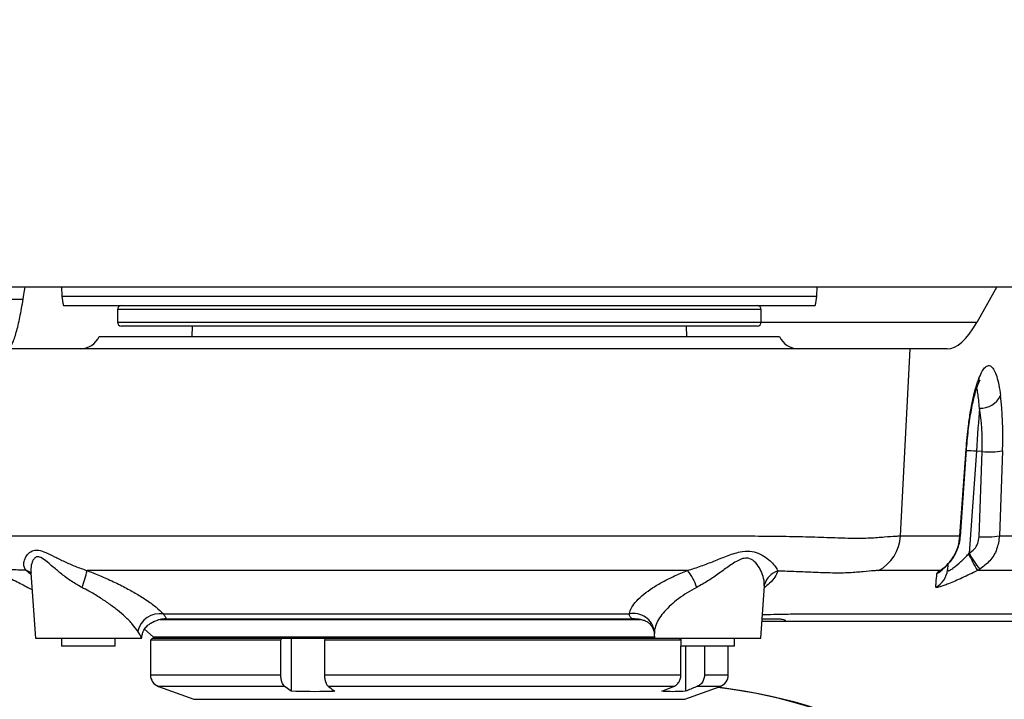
# Model space of a CAD drawing. Extents: x 0 to 16820, y 0 to 11880.
# Tile 39 of 77: x 8110 to 8348, y 6259 to 6424. Entities that reach past the tile are written whole.
import ezdxf

# ---------------------------------------------------------------- set-up
doc = ezdxf.new("R2010")
doc.units = 0
doc.header["$LTSCALE"] = 20
doc.layers.get('0').update_dxf_attribs({"linetype": 'CONTINUOUS'})
doc.styles.add('SLDTEXTSTYLE0', font='TXT', dxfattribs={"width": 0.605})
doc.dimstyles.new('SLDDIMSTYLE1', dxfattribs={"dimtxt": 100, "dimasz": 100, "dimexe": 0, "dimexo": 0.0625, "dimgap": 25, "dimtad": 1, "dimdec": 4, "dimlfac": 20, "dimzin": 12, "dimtxsty": 'SLDTEXTSTYLE0', "dimsah": 1, "dimcen": 0.09, "dimazin": 3, "dimtfac": 1, "dimtofl": 0, "dimtmove": 0, "dimatfit": 3, "dimtolj": 1, "dimtzin": 12})

# ---------------------------------------------------------------- blocks, each defined once
blk = doc.blocks.new('_D_3')
at = {"color": 7, "linetype": 'CONTINUOUS'}
for p, q in [((7831.16, 6507.87), (11819.08, 6507.87)), ((4317.75, 5895.41), (3824.45, 5808.43))]:
    blk.add_line(p, q, dxfattribs=at)
blk.add_arc((7791.16, 6507.87), 3997.91, 190, 0, dxfattribs=at)
for points in [[(11789.08, 6507.87), (11772.83, 6408.07), (11802.82, 6407.69)], [(3853.99, 5813.64), (3857.85, 5712.6), (3887.32, 5718.17)]]:
    blk.add_solid(points, dxfattribs=at)
at = {"color": 7, "linetype": 'CONTINUOUS', "insert": (7986.83, 2641.21), "char_height": 100, "attachment_point": 1, "rotation": 5, "style": 'SLDTEXTSTYLE0'}
blk.add_mtext('170°', dxfattribs=at)

msp = doc.modelspace()

# ---------------------------------------------------------------- linework, layer by layer
at = {"color": 7, "linetype": 'CONTINUOUS'}
for p, q in [((8065.1811336, 6358.8716334), (8519.9221049, 6358.8716334)), ((8119.6614479, 6358.8716334), (8119.7410201, 6356.5924412)), ((8302.5884305, 6356.5924412), (8302.6680027, 6358.8716334)), ((8346.2040697, 6358.8716334), (8341.3329397, 6350.2312547)), ((8052.1044408, 6355.8716423), (8110.2829252, 6355.8716423)), ((8120.1368247, 6354.3716318), (8302.1926557, 6354.3716318)), ((8133.1647311, 6353.3716446), (8133.1647311, 6350.3716386)), ((8289.1647195, 6350.3716386), (8289.1647195, 6353.3716446)), ((8282.2917675, 6349.3716365), (8134.1647183, 6349.3716365)), ((8151.25638, 6349.3716365), (8151.2147163, 6346.8716389)), ((8271.1147343, 6346.8716389), (8271.0730706, 6349.3716365)), ((8288.1647323, 6349.3716365), (8282.2917675, 6349.3716365)), ((8128.7473117, 6346.8716389), (8293.5821687, 6346.8716389)), ((8325.1837765, 6343.8716328), (8094.7596108, 6343.8716328)), ((8334.1757928, 6343.8716328), (8325.1837765, 6343.8716328)), ((8337.3796021, 6298.4868086), (8338.8740693, 6319.4310463)), ((8334.3335067, 6291.6839218), (8334.2399274, 6290.3455144)), ((8112.2142945, 6289.6138674), (8113.3151029, 6273.87164)), ((8289.0143667, 6273.87164), (8289.8978566, 6286.5062303)), ((8143.4757088, 6278.3327198), (8259.9320685, 6278.3327198)), ((8139.7625183, 6276.0119981), (8141.8199216, 6274.1740144)), ((8142.0747315, 6277.8588331), (8141.855595, 6277.765671)), ((8294.0615092, 6277.8716332), (8289.2940615, 6277.8716332)), ((8113.3151029, 6273.87164), (8138.9985655, 6273.87164)), ((8119.6647261, 6273.87164), (8119.6647261, 6271.8716359)), ((8132.6647376, 6271.8716359), (8132.6647376, 6273.87164)), ((8141.6647111, 6273.87164), (8141.1647175, 6273.3716315)), ((8141.1647175, 6273.3716315), (8141.1647175, 6264.9722642)), ((8172.7777098, 6273.3716315), (8141.1647175, 6273.3716315)), ((8141.6647111, 6273.87164), (8173.0159198, 6273.87164)), ((8172.7777098, 6264.9722642), (8172.7777098, 6273.3716315)), ((8175.2662038, 6273.87164), (8175.2662038, 6260.9711534)), ((8269.7004949, 6273.3716315), (8183.3395337, 6273.3716315)), ((8183.3395337, 6273.3716315), (8183.3395337, 6264.9722642)), ((8183.5777734, 6273.87164), (8263.3150791, 6273.87164)), ((8263.2382487, 6274.9705708), (8263.3150791, 6273.87164)), ((8263.3150791, 6273.87164), (8289.0143667, 6273.87164)), ((8269.6647321, 6273.87164), (8269.6647321, 6271.8716359)), ((8282.6647137, 6271.8716359), (8282.6647137, 6273.87164)), ((8132.6647376, 6271.8716359), (8119.6647261, 6271.8716359)), ((8282.6647137, 6271.8716359), (8269.6647321, 6271.8716359)), ((8269.7004949, 6264.9722642), (8269.7004949, 6271.8716359)), ((8270.7827066, 6271.8716359), (8270.7827066, 6260.9711534)), ((8275.3967916, 6271.8716359), (8275.3967916, 6264.9722642)), ((8281.164733, 6264.9722642), (8281.164733, 6271.8716359)), ((8143.1386744, 6262.153188), (8151.6907786, 6259.0404696)), ((8270.638672, 6259.0404696), (8279.1907762, 6262.153188))]:
    msp.add_line(p, q, dxfattribs=at)
at = {"color": 8, "linetype": 'CONTINUOUS'}
for p, q in [((8119.7410201, 6356.5924412), (8302.5884305, 6356.5924412)), ((8289.1647195, 6353.3716446), (8133.1647311, 6353.3716446)), ((8133.1647311, 6350.3716386), (8283.2155203, 6350.3716386)), ((8283.2155203, 6350.3716386), (8289.1647195, 6350.3716386)), ((8341.3329397, 6350.2312547), (8289.1548251, 6350.2312547)), ((8322.8591357, 6298.5864973), (8325.1837765, 6343.8716328)), ((8337.2831021, 6298.5809839), (8338.7775098, 6319.5252216)), ((8341.2619506, 6319.0878427), (8339.53431, 6294.38133)), ((8342.6631962, 6318.9898527), (8341.2619506, 6319.0878427)), ((8341.932324, 6298.4082645), (8342.6631962, 6318.9898527)), ((8347.5843941, 6319.162885), (8346.8535219, 6298.5812968)), ((8322.8591357, 6298.5864973), (8337.2831021, 6298.5809839)), ((8339.3827354, 6294.2122317), (8339.53431, 6294.38133)), ((8112.2382556, 6289.2710811), (8110.9943961, 6290.278191)), ((8342.0825874, 6290.5274427), (8341.5106212, 6290.2083642)), ((8141.8199216, 6274.1740144), (8263.2939492, 6274.1740144)), ((8263.2502888, 6275.5068487), (8263.2693027, 6274.9727315)), ((8141.1647175, 6264.9722642), (8172.7777098, 6264.9722642)), ((8183.3395337, 6264.9722642), (8269.7004949, 6264.9722642)), ((8275.3967916, 6264.9722642), (8281.164733, 6264.9722642)), ((8173.7182711, 6262.153188), (8143.1386744, 6262.153188)), ((8267.9565226, 6262.153188), (8184.280095, 6262.153188)), ((8279.1907762, 6262.153188), (8273.6528193, 6262.153188)), ((8151.6907786, 6259.0404696), (8270.638672, 6259.0404696))]:
    msp.add_line(p, q, dxfattribs=at)
at = {"color": 8, "linetype": 'CONTINUOUS', "flags": 128}
for points in [[(8341.9900809, 6329.5000887), (8341.9122969, 6328.3874339), (8341.8295656, 6327.2046244), (8341.7424833, 6325.9593344), (8341.6515862, 6324.6595657), (8341.5574704, 6323.3137375), (8341.4607321, 6321.9305224), (8341.3620268, 6320.5188459), (8341.2619506, 6319.0878427)], [(8338.7775098, 6319.5252216), (8338.8583337, 6319.4692082), (8338.8740097, 6319.4310314)], [(8337.2831021, 6298.5809839), (8337.3636876, 6298.5252387), (8337.3794233, 6298.4850502)], [(8332.4286019, 6290.2090347), (8332.9578315, 6290.4946751), (8333.226112, 6290.6832642)], [(8141.4412831, 6277.5723583), (8141.4665257, 6277.5859183), (8142.0747315, 6277.8588331)]]:
    msp.add_lwpolyline(points, dxfattribs=at)
at = {"color": 7, "linetype": 'CONTINUOUS', "flags": 128}
for points in [[(8172.7777098, 6273.3716315), (8172.939447, 6273.7111098), (8173.0159198, 6273.87164)], [(8183.5777734, 6273.87164), (8183.5012709, 6273.7111098), (8183.3395337, 6273.3716315)], [(8175.2662038, 6260.9711534), (8173.8511597, 6262.0516962), (8173.7182711, 6262.153188)], [(8265.0864099, 6260.9711534), (8267.7101766, 6262.0516962), (8267.9565226, 6262.153188)]]:
    msp.add_lwpolyline(points, dxfattribs=at)
at = {"color": 7, "linetype": 'CONTINUOUS'}
for centre, radius, start, end in [((7791.1647235, 6507.8716374), 3487, 190, 170), ((7791.1647235, 6507.8716374), 1348, 190, 170), ((8127.7361601, 6356.8716374), 8, 182, 198.209956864), ((8134.1647235, 6353.3716374), 1, 90, 180), ((8288.1647235, 6353.3716374), 1, 0, 90), ((8294.593287, 6356.8716374), 8, 341.790043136, 358), ((8134.1647235, 6350.3716374), 1, 180, 270), ((8288.1647235, 6350.3716374), 1, 270, 0), ((8124.1647235, 6348.8716374), 5, 270, 336.421821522), ((8298.1647235, 6348.8716374), 5, 203.578178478, 270), ((8142.6122735, 6275.0609624), 1.189325, 228.224148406, 270), ((8144.1647235, 6264.97226), 3, 180, 250), ((8278.1647235, 6264.97226), 3, 290, 0), ((8262.9323965, 6132.8776742), 130.0060844, 270.05144335, 83.079980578), ((8263.0918748, 6132.8776313), 130.0060415, 270.051414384, 83.133205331), ((8262.7790847, 6132.928572), 129.9520852, 359.97489757, 83.029275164)]:
    msp.add_arc(centre, radius, start, end, dxfattribs=at)
at = {"color": 8, "linetype": 'CONTINUOUS'}
for centre, radius, start, end in [((8338.3312746, 6336.7019011), 3.6342566, 338.00168951, 3.981063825), ((8342.2589356, 6334.8650766), 5.3717202, 267.131147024, 334.652701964), ((8337.6685557, 6268.7663058), 50.4496736, 85.915516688, 88.698748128), ((8344.358201, 6340.8505745), 21.9263357, 265.566354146, 278.46109501), ((8312.8516605, 6299.0646576), 10.018892, 297.830853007, 357.264470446), ((8343.6273573, 6320.2681748), 21.9255288, 265.566115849, 278.461333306), ((8398.5948861, 6323.1136049), 65.8890596, 206.016942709, 209.960557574), ((8364.9005314, 6308.3846159), 28.9747684, 208.900656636, 218.046500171), ((8109.7277741, 6286.7631324), 3.736304, 47.209016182, 70.18379668), ((8102.7391231, 6294.8455288), 23.536899, 338.212363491, 348.642985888), ((8261.2987081, 6282.1329809), 12.8497338, 18.032478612, 38.955922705), ((8294.4056781, 6285.6458676), 4.6064581, 106.009998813, 164.890187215), ((8329.2828981, 6290.6972663), 4.9694939, 295.430431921, 355.941082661), ((8329.4980179, 6293.956862), 4.9884917, 296.241276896, 320.072990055), ((8143.4407858, 6274.3121049), 5.4589187, 80.763481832, 167.365075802), ((8258.245962, 6274.7542373), 5.0606039, 8.552738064, 102.18774575)]:
    msp.add_arc(centre, radius, start, end, dxfattribs=at)
at = {"color": 7, "linetype": 'CONTINUOUS'}
msp.add_ellipse((8337.9173617, 6423.8716374), major_axis=(3.9302069, 79.9953719), ratio=0.2189483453, start_param=3.1523492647, end_param=3.5537749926, dxfattribs=at)
at = {"color": 8, "linetype": 'CONTINUOUS'}
for centre, major_axis, ratio, start_param, end_param in [((8342.7829047, 6317.4891672), (1.2124758, 22.9712373), 0.2053260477, 4.7961481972, 5.4390926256), ((8337.8921064, 6317.750847), (0.8524615, 17.9840313), 0.2623112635, 4.7937662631, 5.4367106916)]:
    msp.add_ellipse(centre, major_axis=major_axis, ratio=ratio, start_param=start_param, end_param=end_param, dxfattribs=at)
at = {"color": 7, "linetype": 'CONTINUOUS'}
for points, knots in [([(8106.3168024, 6343.8716328), (8106.6060426, 6343.9749535), (8107.1847986, 6344.1816932), (8108.0566012, 6345.8161798), (8108.9264151, 6348.5539973), (8109.7728934, 6352.4741764), (8110.3911369, 6356.0698034), (8110.7380483, 6358.2578096), (8110.8353709, 6358.8716334)], [0, 0, 0, 0, 0.15481224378, 0.30977192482, 0.51281118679, 0.71672441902, 0.92052978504, 1, 1, 1, 1]), ([(8338.8772284, 6319.430331), (8338.8834133, 6319.5315854), (8338.941049, 6320.4751485), (8339.1062473, 6322.2362188), (8339.3708348, 6324.6536615), (8339.6907889, 6326.9480041), (8340.0504946, 6329.0873991), (8340.441027, 6331.0240582), (8340.8537916, 6332.7295991), (8341.2513092, 6334.0900747), (8341.5466082, 6334.9658092), (8341.6777962, 6335.2714556), (8341.7049919, 6335.3348172)], [0, 0, 0, 0, 0.014895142, 0.1388040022, 0.2631019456, 0.3857504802, 0.508757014, 0.6313868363, 0.7503147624, 0.8700863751, 0.9730684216, 1, 1, 1, 1]), ([(8341.7042767, 6335.3311664), (8341.7454573, 6335.4382654), (8341.8790797, 6335.7857791), (8342.0349651, 6336.0915495), (8342.1578429, 6336.2824473), (8342.1324979, 6336.2499194), (8342.1281849, 6336.2443841)], [0, 0, 0, 0, 0.17755692, 0.5761348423, 0.9278699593, 1, 1, 1, 1]), ([(8333.2193767, 6290.6924284), (8333.3667326, 6290.8018856), (8333.8103656, 6291.1314199), (8334.6175993, 6291.9173563), (8335.5314284, 6293.0611869), (8336.3408142, 6294.4364539), (8336.9532716, 6296.0162246), (8337.2977859, 6297.3891472), (8337.3345603, 6298.2243138), (8337.3461639, 6298.4878367)], [0, 0, 0, 0, 0.0795490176, 0.2394919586, 0.3943226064, 0.5696380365, 0.7431869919, 0.9189669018, 1, 1, 1, 1]), ([(8102.4380301, 6290.8888108), (8102.9552161, 6290.6104879), (8104.1210095, 6289.9831179), (8105.7065658, 6289.1429088), (8107.3397942, 6288.2820818), (8109.3003607, 6287.2578084), (8111.0666598, 6286.3393671), (8112.271823, 6285.7275278), (8112.4939297, 6285.6147683)], [0, 0, 0, 0, 0.1551956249, 0.3498278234, 0.4741044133, 0.6430033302, 0.9342069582, 1, 1, 1, 1]), ([(8333.1172739, 6290.6004286), (8333.1128311, 6290.5965874), (8333.0936062, 6290.5799662), (8333.1598886, 6290.6312362), (8333.2108532, 6290.6706578)], [0, 0, 0, 0, 0.2310998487, 1, 1, 1, 1]), ([(8289.9070655, 6286.5024603), (8289.9018022, 6286.56416), (8289.8950731, 6286.643043), (8289.9572163, 6286.8066927), (8289.9707531, 6286.8423409)], [0, 0, 0, 0, 0.7821676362, 1, 1, 1, 1]), ([(8289.9536465, 6286.8076212), (8289.9560165, 6286.8240055), (8289.9818633, 6287.0026966), (8290.0438703, 6287.0747017), (8290.0231235, 6287.042357), (8290.0195693, 6287.0368159)], [0, 0, 0, 0, 0.0771957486, 0.8419100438, 1, 1, 1, 1]), ([(8144.9162935, 6278.5256005), (8144.4432419, 6278.4841471), (8143.4888193, 6278.4005115), (8142.5488253, 6278.0404388), (8142.0747315, 6277.8588331)], [0, 0, 0, 0, 0.49564168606, 1, 1, 1, 1]), ([(8144.9162935, 6278.5256005), (8144.9255609, 6278.5256005), (8146.3462315, 6278.5256005), (8149.3427571, 6278.5255274), (8154.2902619, 6278.5263146), (8159.7037793, 6278.5265099), (8165.4779537, 6278.5254572), (8171.5350522, 6278.52488), (8177.8544533, 6278.5248725), (8184.4884768, 6278.5257701), (8191.3003047, 6278.5264662), (8198.2027778, 6278.5261551), (8205.1780109, 6278.5254571), (8212.2801817, 6278.5261553), (8219.3588262, 6278.5263956), (8226.3285732, 6278.525383), (8233.1756832, 6278.5245944), (8239.9494545, 6278.5250037), (8246.3780058, 6278.5262905), (8252.4271806, 6278.5267453), (8256.1183413, 6278.5258539), (8257.9696153, 6278.5254067)], [0, 0, 0, 0, 0.000360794, 0.0553087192, 0.1106371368, 0.1671680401, 0.2241146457, 0.2790901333, 0.334447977, 0.3910101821, 0.4479885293, 0.502953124, 0.5582990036, 0.6148485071, 0.671813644, 0.7267884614, 0.7821446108, 0.8387058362, 0.8956826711, 0.9476804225, 1, 1, 1, 1]), ([(8260.8478044, 6278.0791617), (8260.5276492, 6278.1696424), (8259.5792832, 6278.4376652), (8258.6110117, 6278.4904448), (8257.9696153, 6278.5254067)], [0, 0, 0, 0, 0.33758616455, 1, 1, 1, 1]), ([(8260.8543013, 6278.1038976), (8260.8905451, 6278.094516), (8260.9665645, 6278.0748385), (8261.4013437, 6277.885723), (8262.0252537, 6277.4489673), (8262.6784324, 6276.7052251), (8263.1045416, 6275.819215), (8263.2376985, 6275.1609451), (8263.2378536, 6274.9776685), (8263.2378613, 6274.9686486)], [0, 0, 0, 0, 0.1303284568, 0.2733570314, 0.4287258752, 0.6095245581, 0.810781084, 0.9906876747, 1, 1, 1, 1]), ([(8289.3389438, 6278.513605), (8290.0103639, 6278.5264376), (8291.4944947, 6278.5548032), (8293.1236978, 6278.5492748), (8294.2596016, 6278.4504865), (8294.8502248, 6278.2866378), (8295.0121038, 6278.1102356), (8294.8085774, 6277.923253), (8294.3105184, 6277.8888389), (8294.0615092, 6277.8716332)], [0, 0, 0, 0, 0.1362579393, 0.301189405, 0.4672668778, 0.599178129, 0.7310858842, 0.8655539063, 1, 1, 1, 1]), ([(8139.0235101, 6273.8609857), (8139.0732673, 6274.2051125), (8139.1830965, 6274.9647042), (8139.7071562, 6276.0176673), (8140.419732, 6276.8651603), (8141.045436, 6277.3639458), (8141.3663567, 6277.5207539), (8141.4475416, 6277.5604225)], [0, 0, 0, 0, 0.2201701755, 0.4859820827, 0.7204247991, 0.9292744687, 1, 1, 1, 1]), ([(8141.4686714, 6277.56984), (8141.5914471, 6277.641856), (8141.7341294, 6277.7255485), (8141.8403048, 6277.7617917), (8141.8551181, 6277.7668482)], [0, 0, 0, 0, 0.8604828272, 1, 1, 1, 1]), ([(8498.7355744, 6277.8716332), (8496.9720046, 6277.8716332), (8493.4449123, 6277.8716332), (8476.3990566, 6277.8716332), (8428.7368616, 6277.8716332), (8366.8744592, 6277.8716332), (8317.8471567, 6277.8716332), (8298.5191671, 6277.8716332), (8295.5473938, 6277.8716332), (8294.0615092, 6277.8716332)], [0, 0, 0, 0, 0.0252250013, 0.0504493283, 0.2522424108, 0.7211585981, 0.9556168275, 0.9778084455, 1, 1, 1, 1]), ([(8142.6123356, 6273.87164), (8142.6829912, 6273.87164), (8142.844745, 6273.87164), (8144.2425985, 6273.87164), (8146.7269592, 6273.87164), (8149.8812548, 6273.87164), (8153.3705046, 6273.87164), (8157.0712192, 6273.87164), (8161.3267844, 6273.87164), (8166.1895804, 6273.87164), (8171.5726016, 6273.87164), (8177.4696773, 6273.87164), (8183.7829569, 6273.87164), (8190.4215148, 6273.87164), (8197.2814598, 6273.87164), (8204.2521145, 6273.87164), (8211.2217859, 6273.87164), (8218.7910942, 6273.87164), (8226.8159417, 6273.87164), (8235.0762691, 6273.87164), (8242.1758001, 6273.87164), (8248.2103017, 6273.87164), (8253.4494552, 6273.87164), (8258.3550282, 6273.87164), (8261.5776542, 6273.87164), (8262.9709625, 6273.87164), (8262.9986082, 6273.87164)], [0, 0, 0, 0, 0.0413063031, 0.0945634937, 0.1463627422, 0.1966036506, 0.2343086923, 0.2720112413, 0.3119805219, 0.3519457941, 0.393252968, 0.435211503, 0.4776167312, 0.5202488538, 0.5628810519, 0.6052863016, 0.6472453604, 0.6885520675, 0.7418079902, 0.7936085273, 0.8438492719, 0.8815545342, 0.9192564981, 0.9592257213, 0.999190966, 1, 1, 1, 1]), ([(8269.6647321, 6273.4121329), (8269.5766785, 6273.5117948), (8269.4413418, 6273.6649733), (8269.306059, 6273.8181308), (8269.2587947, 6273.87164)], [0, 0, 0, 0, 0.6506261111, 1, 1, 1, 1]), ([(8173.7182711, 6262.153188), (8173.5792431, 6262.2906129), (8173.3477979, 6262.5193895), (8173.0531359, 6263.14204), (8172.8392035, 6263.9188172), (8172.7785307, 6264.6082211), (8172.7777424, 6264.9578362), (8172.7777098, 6264.9722642)], [0, 0, 0, 0, 0.2630745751, 0.4379504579, 0.713048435, 0.9881580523, 1, 1, 1, 1]), ([(8183.3395337, 6264.9722642), (8183.3425208, 6264.8284377), (8183.3524566, 6264.3500384), (8183.4590427, 6263.6820606), (8183.690405, 6262.9477777), (8183.960998, 6262.4421496), (8184.1941968, 6262.230974), (8184.280095, 6262.153188)], [0, 0, 0, 0, 0.1179399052, 0.3922946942, 0.5625030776, 0.8388490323, 1, 1, 1, 1]), ([(8267.9565226, 6262.153188), (8268.2142826, 6262.2905889), (8268.6433425, 6262.5193025), (8269.189887, 6263.1421556), (8269.5863835, 6263.9188021), (8269.6990428, 6264.6082104), (8269.7004373, 6264.9578362), (8269.7004949, 6264.9722642)], [0, 0, 0, 0, 0.2630821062, 0.4379187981, 0.7130320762, 0.9881577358, 1, 1, 1, 1]), ([(8275.3967916, 6264.9722642), (8275.3912491, 6264.8284379), (8275.3728134, 6264.3500318), (8275.1751827, 6263.682022), (8274.7462389, 6262.9478615), (8274.244505, 6262.4421431), (8273.8120954, 6262.2309719), (8273.6528193, 6262.153188)], [0, 0, 0, 0, 0.1179432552, 0.3923117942, 0.5625405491, 0.8388638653, 1, 1, 1, 1]), ([(8184.280095, 6262.153188), (8184.3243917, 6262.1193567), (8184.8405229, 6261.7251655), (8185.3564288, 6261.3312559), (8185.8280574, 6260.9711534)], [0, 0, 0, 0, 0.0858245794, 1, 1, 1, 1]), ([(8273.6528193, 6262.153188), (8273.5707051, 6262.1193573), (8272.6142914, 6261.725319), (8271.6574224, 6261.3313226), (8270.7827066, 6260.9711534)], [0, 0, 0, 0, 0.0858563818, 1, 1, 1, 1]), ([(8185.8280574, 6260.9711534), (8185.3855341, 6260.9552552), (8181.8662711, 6260.828821), (8178.3448395, 6260.9047617), (8175.2662038, 6260.9711534)], [0, 0, 0, 0, 0.1257431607, 1, 1, 1, 1]), ([(8270.7827066, 6260.9711534), (8269.1222212, 6260.904767), (8267.222886, 6260.8288314), (8265.3250688, 6260.9552551), (8265.0864099, 6260.9711534)], [0, 0, 0, 0, 0.8742455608, 1, 1, 1, 1])]:
    msp.add_open_spline(points, degree=3, knots=knots, dxfattribs=at)
at = {"color": 8, "linetype": 'CONTINUOUS'}
for points, knots in [([(8341.9567619, 6336.9542158), (8342.2036583, 6337.510501), (8342.6974366, 6338.623039), (8343.4584663, 6339.5659505), (8344.2053796, 6339.9185345), (8344.9260369, 6339.6532106), (8345.5987691, 6338.7539729), (8346.2034537, 6337.2482152), (8346.7249934, 6335.2043318), (8346.9840059, 6333.4450822), (8347.1135174, 6332.5654215)], [0, 0, 0, 0, 0.12452832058, 0.24904940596, 0.37228654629, 0.4955186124, 0.62143965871, 0.74736905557, 0.87367937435, 1, 1, 1, 1]), ([(8338.7775098, 6319.5252216), (8338.8537161, 6320.4890513), (8339.0074511, 6322.4334374), (8339.3624835, 6325.54346), (8339.842928, 6328.8064449), (8340.46673, 6331.9878646), (8341.1758583, 6334.8051032), (8341.6939494, 6336.2309336), (8341.9567619, 6336.9542158)], [0, 0, 0, 0, 0.1351615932, 0.2726688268, 0.4513560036, 0.6355012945, 0.8151004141, 1, 1, 1, 1]), ([(8341.9900809, 6329.5000887), (8341.9436589, 6330.1790377), (8341.8495174, 6331.5559096), (8341.625993, 6333.1085113), (8341.4506914, 6334.0401154), (8341.3403511, 6334.2931927), (8341.3344895, 6334.3066371)], [0, 0, 0, 0, 0.3247074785, 0.6584893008, 0.9818577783, 1, 1, 1, 1]), ([(8097.1946095, 6299.2042697), (8097.1726743, 6299.2044903), (8097.0997142, 6299.2052242), (8097.8047628, 6299.0859182), (8099.2834454, 6298.9124852), (8101.5747121, 6298.7626491), (8104.590805, 6298.6590918), (8108.3773375, 6298.6099323), (8112.8952826, 6298.5916242), (8118.11235, 6298.58757), (8123.9855544, 6298.5868045), (8130.5461553, 6298.5882326), (8137.6712233, 6298.5883092), (8145.290886, 6298.5878984), (8153.3303048, 6298.5875723), (8161.8694515, 6298.5876778), (8170.7441297, 6298.5874067), (8179.8734115, 6298.5880145), (8189.1765378, 6298.5880112), (8198.7372252, 6298.5880449), (8208.3660192, 6298.5876429), (8217.9794183, 6298.5881412), (8227.4985661, 6298.5879821), (8237.0042402, 6298.5875777), (8245.6575236, 6298.5874842), (8253.4269602, 6298.5878179), (8260.3723655, 6298.587707), (8267.1922217, 6298.5873846), (8273.8834316, 6298.5884525), (8280.7483836, 6298.5892387), (8287.6762672, 6298.5780315), (8294.5027194, 6298.5301365), (8300.8053463, 6298.3835964), (8306.4361218, 6298.1895655), (8311.3633801, 6298.0226832), (8315.5782129, 6298.0798967), (8319.0993864, 6298.3622985), (8321.4509684, 6298.5682833), (8322.5033667, 6298.5818956), (8322.8591357, 6298.5864973)], [0, 0, 0, 0, 0.0120800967, 0.0401803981, 0.068747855, 0.0966463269, 0.1247345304, 0.1531148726, 0.1818958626, 0.2102313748, 0.2387655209, 0.2676071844, 0.2968712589, 0.3251681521, 0.3536631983, 0.3824646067, 0.4116862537, 0.4399782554, 0.4684680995, 0.497264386, 0.5264804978, 0.5547722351, 0.5832618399, 0.6120579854, 0.6412740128, 0.663575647, 0.6859740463, 0.7091022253, 0.7323380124, 0.756079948, 0.7843701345, 0.8128599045, 0.8416599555, 0.8708848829, 0.8990439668, 0.927402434, 0.9560695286, 0.9851490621, 1, 1, 1, 1]), ([(8332.4286019, 6290.2090347), (8332.6319719, 6290.3411855), (8333.3062026, 6290.7793036), (8334.5252214, 6291.8551531), (8335.8817334, 6293.6714399), (8336.9411591, 6295.9735654), (8337.1684641, 6297.7068348), (8337.2831021, 6298.5809839)], [0, 0, 0, 0, 0.089848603, 0.2978741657, 0.5183877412, 0.7571058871, 1, 1, 1, 1]), ([(8339.53431, 6294.38133), (8339.9643701, 6294.6957742), (8340.8387506, 6295.3350892), (8341.7094083, 6296.7744847), (8341.8580219, 6297.8636941), (8341.932324, 6298.4082645)], [0, 0, 0, 0, 0.3261378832, 0.6630900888, 1, 1, 1, 1]), ([(8346.8535219, 6298.5812968), (8346.6981664, 6297.4919196), (8346.3873697, 6295.3125657), (8344.6605492, 6292.4394473), (8342.931617, 6291.1571451), (8342.0825874, 6290.5274427)], [0, 0, 0, 0, 0.3371550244, 0.6744955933, 1, 1, 1, 1]), ([(8346.8535219, 6298.5812968), (8360.7957747, 6298.5915127), (8399.8015119, 6298.6200933), (8451.3226136, 6298.3404496), (8491.450191, 6298.863984), (8508.9715825, 6298.3981522), (8516.4620708, 6297.8182718), (8523.9634209, 6297.4558602), (8531.4871506, 6297.5319285), (8536.5426136, 6298.4417456), (8539.0701567, 6298.8966203)], [0, 0, 0, 0, 0.2176069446, 0.60879109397, 0.80438305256, 0.84350920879, 0.88264454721, 0.92177478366, 0.96089030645, 1, 1, 1, 1]), ([(8110.9943961, 6290.278191), (8110.8328465, 6290.5598318), (8110.5065347, 6291.1287138), (8110.4926306, 6292.168655), (8110.8184449, 6293.2802077), (8111.5624573, 6294.3894388), (8112.6659372, 6295.1562619), (8114.1379591, 6295.2188289), (8115.853663, 6294.6035456), (8117.9332826, 6293.5610473), (8120.309148, 6292.3830873), (8122.9157986, 6291.2050041), (8124.8418166, 6290.5444284), (8125.8151506, 6290.2105993)], [0, 0, 0, 0, 0.0829194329, 0.167487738, 0.2603919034, 0.3548162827, 0.4544310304, 0.5295358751, 0.61628363, 0.7117705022, 0.8091864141, 0.9035702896, 1, 1, 1, 1]), ([(8271.2910448, 6290.2118957), (8272.3986939, 6290.5685673), (8274.5804367, 6291.2711054), (8277.7175185, 6292.5106819), (8280.8718913, 6293.778157), (8283.7966969, 6294.8101711), (8286.4205653, 6295.0420488), (8288.5057252, 6294.462695), (8290.2496841, 6293.4449285), (8291.6381028, 6292.2707313), (8292.6769939, 6291.0861476), (8292.9814028, 6290.4134909), (8293.1351935, 6290.0736577)], [0, 0, 0, 0, 0.1044085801, 0.2056541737, 0.3089281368, 0.4287424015, 0.5203011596, 0.6097183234, 0.7072905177, 0.807019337, 0.9025041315, 1, 1, 1, 1]), ([(8124.5946859, 6286.1093974), (8123.7335035, 6286.593362), (8121.9843963, 6287.5763198), (8119.6945024, 6289.3098786), (8117.6031843, 6291.0707252), (8115.8488547, 6292.6193076), (8114.4574672, 6293.5532561), (8113.7055676, 6293.5697933), (8113.233279, 6293.3486292), (8112.8613341, 6292.9662137), (8112.4228398, 6292.0534948), (8112.1611263, 6290.8893094), (8112.2321105, 6289.9899065), (8112.2594451, 6289.6435654)], [0, 0, 0, 0, 0.12610140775, 0.25611864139, 0.37858470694, 0.50383563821, 0.60392442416, 0.66853676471, 0.68665729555, 0.74447552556, 0.80448167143, 0.92471000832, 1, 1, 1, 1]), ([(8289.8429309, 6286.5057087), (8289.8668873, 6286.8200732), (8289.9292938, 6287.6389961), (8289.5272989, 6289.1713724), (8288.7463708, 6290.9095036), (8287.6241887, 6292.4254863), (8286.189932, 6293.2730065), (8284.9452521, 6293.189529), (8283.8707866, 6292.8222698), (8282.7691422, 6292.2308658), (8281.0621941, 6291.0883311), (8278.9402676, 6289.5403981), (8276.3224421, 6287.694638), (8274.4626551, 6286.6445037), (8273.5172783, 6286.1106938)], [0, 0, 0, 0, 0.0667353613, 0.1738463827, 0.2753533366, 0.3794203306, 0.4629362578, 0.5203166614, 0.5461861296, 0.6047679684, 0.6652002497, 0.7737967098, 0.8850151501, 1, 1, 1, 1]), ([(8334.2399274, 6290.3455144), (8334.2458883, 6290.2841364), (8334.2601673, 6290.1371089), (8334.4647933, 6290.1345186), (8334.863731, 6290.2889096), (8335.3064574, 6290.5640236), (8336.2246008, 6291.2414837), (8337.568912, 6292.3884574), (8338.7600723, 6293.5861526), (8339.3827354, 6294.2122317)], [0, 0, 0, 0, 0.08426756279, 0.20185814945, 0.24966350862, 0.40412903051, 0.45119310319, 0.71311854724, 1, 1, 1, 1]), ([(8110.9943961, 6290.278191), (8109.7033754, 6290.3134295), (8107.109136, 6290.3842394), (8104.613705, 6290.5765491), (8103.0734662, 6290.7829483), (8102.3644878, 6290.9209896), (8102.431823, 6290.9153552), (8102.4527227, 6290.9136063)], [0, 0, 0, 0, 0.2484463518, 0.4992401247, 0.7028035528, 0.9077553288, 1, 1, 1, 1]), ([(8271.2910448, 6290.2118957), (8268.5012794, 6290.2113555), (8262.9159437, 6290.2102738), (8253.9827391, 6290.211139), (8244.9611368, 6290.2113515), (8235.8956295, 6290.2109984), (8226.8823174, 6290.2111202), (8217.7584228, 6290.211246), (8208.5975908, 6290.2112462), (8199.4553759, 6290.21112), (8190.3864853, 6290.2110879), (8181.4632663, 6290.2110749), (8172.7587472, 6290.2111587), (8164.3331357, 6290.2111944), (8156.2308752, 6290.2111464), (8148.5101533, 6290.2111241), (8140.7207259, 6290.2118446), (8132.984491, 6290.2108759), (8128.204941, 6290.2106915), (8125.8151506, 6290.2105993)], [0, 0, 0, 0, 0.0609866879, 0.1221002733, 0.183085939, 0.2395614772, 0.2962382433, 0.3529154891, 0.4093907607, 0.4658661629, 0.5225434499, 0.5792206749, 0.6356961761, 0.6921824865, 0.7488705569, 0.8055588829, 0.8620451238, 0.9310221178, 1, 1, 1, 1]), ([(8125.8151506, 6290.2105993), (8126.5451069, 6289.9291019), (8128.4230752, 6289.2048897), (8131.4288975, 6287.8990888), (8134.621134, 6286.3506691), (8137.5396937, 6284.757597), (8140.2035352, 6283.1066636), (8142.6256302, 6281.3671582), (8143.7460918, 6280.2628965), (8144.3169986, 6279.7002441)], [0, 0, 0, 0, 0.0917304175, 0.2359960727, 0.3847937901, 0.5240101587, 0.6668620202, 0.8302568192, 1, 1, 1, 1]), ([(8257.1775888, 6279.7007805), (8257.3335385, 6280.2276728), (8257.6302352, 6281.2300937), (8258.9020083, 6282.8614503), (8260.5975358, 6284.4410541), (8262.7572178, 6286.0084373), (8265.2554596, 6287.4933204), (8268.1063457, 6288.9288407), (8270.2194712, 6289.780179), (8271.2910448, 6290.2118957)], [0, 0, 0, 0, 0.1586333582, 0.3018024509, 0.4490330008, 0.5850639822, 0.7245439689, 0.8603152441, 1, 1, 1, 1]), ([(8293.1351935, 6290.0736577), (8292.9473206, 6289.6035689), (8292.5767035, 6288.676224), (8291.4023182, 6287.2921137), (8290.3126104, 6286.3967279), (8289.8644482, 6286.0284841)], [0, 0, 0, 0, 0.3770456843, 0.7437986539, 1, 1, 1, 1]), ([(8317.5291096, 6290.2046538), (8317.1911046, 6290.1952307), (8316.1895274, 6290.1673081), (8313.9460444, 6289.9321118), (8310.5741806, 6289.619297), (8306.5374406, 6289.5682494), (8302.1599209, 6289.7463183), (8297.6789364, 6289.9356471), (8294.6519973, 6290.0275866), (8293.1351935, 6290.0736577)], [0, 0, 0, 0, 0.08276310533, 0.24524379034, 0.4088379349, 0.57559536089, 0.74353258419, 0.87148378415, 1, 1, 1, 1]), ([(8332.4286019, 6290.2090347), (8329.9477991, 6290.20861), (8324.9862024, 6290.2077607), (8320.0148043, 6290.2056894), (8317.5291096, 6290.2046538)], [0, 0, 0, 0, 0.5000008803, 1, 1, 1, 1]), ([(8341.5106212, 6290.2083642), (8340.8958295, 6289.901681), (8339.6666667, 6289.2885246), (8337.8355473, 6288.4273231), (8336.0866749, 6287.647387), (8334.5608837, 6287.0126174), (8333.3216144, 6286.5445764), (8332.1625547, 6286.1662713), (8331.4902443, 6286.0457176), (8331.435159, 6286.1685154), (8331.4168726, 6286.2092799)], [0, 0, 0, 0, 0.1261215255, 0.2521567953, 0.3788378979, 0.5053635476, 0.6139974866, 0.7225440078, 0.907894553, 1, 1, 1, 1]), ([(8331.7036902, 6289.4824839), (8331.7938568, 6289.6291383), (8331.9054067, 6289.8105722), (8332.3444422, 6290.1449392), (8332.4286019, 6290.2090347)], [0, 0, 0, 0, 0.80830795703, 1, 1, 1, 1]), ([(8533.7773238, 6290.4984898), (8531.2635013, 6290.0513902), (8526.2354751, 6289.1571231), (8518.7219728, 6289.087902), (8511.217885, 6289.4507358), (8503.7157342, 6290.0266387), (8486.1696749, 6290.491108), (8461.4340851, 6290.1259217), (8409.8788517, 6290.2742964), (8370.861437, 6290.2366692), (8341.5106212, 6290.2083642)], [0, 0, 0, 0, 0.0391273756, 0.0782606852, 0.1174080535, 0.156560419, 0.1957038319, 0.3913973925, 0.5421792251, 1, 1, 1, 1]), ([(8331.4168726, 6286.2092799), (8331.4470932, 6286.5537677), (8331.5414148, 6287.6289522), (8331.6380302, 6288.7325068), (8331.7036902, 6289.4824839)], [0, 0, 0, 0, 0.3203987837, 1, 1, 1, 1]), ([(8138.1140624, 6275.5061782), (8137.7246281, 6276.0566357), (8136.9316131, 6277.1775464), (8135.2101942, 6278.9144752), (8133.2597132, 6280.5964516), (8131.1527593, 6282.184601), (8128.7917583, 6283.7570033), (8126.5688586, 6285.0764622), (8125.1381042, 6285.8250678), (8124.5946859, 6286.1093974)], [0, 0, 0, 0, 0.1627967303, 0.3315070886, 0.4717176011, 0.615147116, 0.7599918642, 0.9088419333, 1, 1, 1, 1]), ([(8273.5172783, 6286.1106938), (8272.7396513, 6285.6853691), (8271.1626871, 6284.8228451), (8269.0772716, 6283.3884843), (8267.230907, 6281.881008), (8265.6750166, 6280.3174412), (8264.4453222, 6278.7148258), (8263.5423977, 6277.071461), (8263.349743, 6276.0395515), (8263.2502888, 6275.5068487)], [0, 0, 0, 0, 0.1355507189, 0.2748858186, 0.4118666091, 0.5519696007, 0.695670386, 0.8428959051, 1, 1, 1, 1]), ([(8144.3169986, 6279.7002441), (8145.5708607, 6279.700224), (8148.0841338, 6279.7001837), (8152.2324385, 6279.6998564), (8156.6528442, 6279.699883), (8161.7063708, 6279.7005145), (8167.4277916, 6279.7008294), (8173.8912868, 6279.7007844), (8180.7019281, 6279.7001615), (8187.7115819, 6279.6997577), (8194.8263493, 6279.7000417), (8202.0279114, 6279.7005629), (8209.3818599, 6279.6999743), (8216.762835, 6279.6998326), (8224.0828426, 6279.7005366), (8231.3273874, 6279.7010134), (8238.5144792, 6279.7007244), (8245.2518849, 6279.6998174), (8251.5061085, 6279.6992858), (8255.2836015, 6279.7002814), (8257.1775888, 6279.7007805)], [0, 0, 0, 0, 0.0460867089, 0.0923773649, 0.1392939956, 0.1864209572, 0.2442356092, 0.3024566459, 0.3619589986, 0.4219019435, 0.4795409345, 0.5375742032, 0.5968658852, 0.6565944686, 0.7149748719, 0.7737662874, 0.8338743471, 0.8944406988, 0.9470738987, 1, 1, 1, 1]), ([(8144.3169986, 6279.7002441), (8144.479519, 6279.467157), (8144.8090966, 6278.9944763), (8144.9176755, 6278.6806898), (8144.9164573, 6278.5439796), (8144.9162935, 6278.5256005)], [0, 0, 0, 0, 0.4571282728, 0.9270171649, 1, 1, 1, 1]), ([(8257.9696153, 6278.5254067), (8257.7576453, 6278.6605089), (8257.3274437, 6278.934704), (8257.2280228, 6279.4429559), (8257.1775888, 6279.7007805)], [0, 0, 0, 0, 0.4927226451, 1, 1, 1, 1]), ([(8289.4136583, 6279.581765), (8290.0893368, 6279.5880937), (8292.0968653, 6279.6068974), (8294.4673019, 6279.657472), (8296.8635966, 6279.7086036), (8301.3541438, 6279.73836), (8307.9226892, 6279.6889033), (8326.2305922, 6279.6944322), (8353.0941424, 6279.6905016), (8399.0843138, 6279.6950541), (8439.5137253, 6279.6772233), (8475.9823574, 6279.7067236), (8491.2071342, 6279.6748236), (8501.7594659, 6279.7040928), (8505.20095, 6279.7000071), (8506.9216763, 6279.6979642)], [0, 0, 0, 0, 0.0043267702, 0.0128553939, 0.0214153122, 0.0299535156, 0.0731616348, 0.1163700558, 0.2891503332, 0.4459633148, 0.7595891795, 0.8557449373, 0.9519005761, 0.9759505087, 1, 1, 1, 1]), ([(8138.9985655, 6273.87164), (8138.979778, 6273.9449227), (8138.8927101, 6274.2845401), (8138.4563022, 6274.9692305), (8138.1140624, 6275.5061782)], [0, 0, 0, 0, 0.2157802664, 1, 1, 1, 1])]:
    msp.add_open_spline(points, degree=3, knots=knots, dxfattribs=at)

# ---------------------------------------------------------------- dimensions: what is measured, and where the dimension line sits
at = {"color": 7, "linetype": 'CONTINUOUS'}
dim = msp.add_angular_dim_2l(base=(8139.6056329, 2525.1738183), line1=((4357.1400888, 5902.3604418), (6463.6438724, 6273.7938939)), line2=((6833.3630896, 6507.8716374), (7791.1647235, 6507.8716374)), dimstyle='SLDDIMSTYLE1', dxfattribs=at)
dim.commit()
dim.dimension.update_dxf_attribs({"geometry": '_D_3', "text_midpoint": (8139.6056329, 2525.1738183), "dimtype": 162})

doc.saveas('drawing.dxf')
